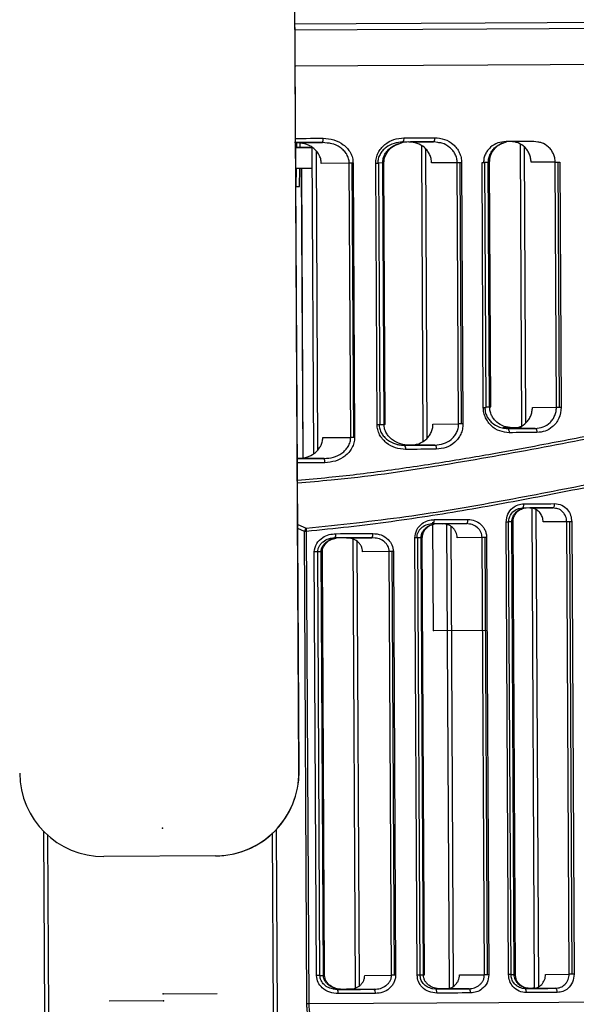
# Model space of a CAD drawing. Header units: millimetres. Extents: x -320 to 36, y 11 to 324.
# Tile 8 of 27: x -227 to -188, y 95 to 166. Entities that reach past the tile are written whole.
import ezdxf

# ---------------------------------------------------------------- set-up
doc = ezdxf.new("R2010")
doc.units = ezdxf.units.MM
doc.header["$PDSIZE"] = -1

msp = doc.modelspace()

# ---------------------------------------------------------------- linework, layer by layer
at = {"color": 7, "linetype": 'Continuous', "lineweight": 25}
for p, q in [((-207.411, 112.104), (-207.883, 201.103)), ((-207.404, 112.105), (-207.876, 201.103)), ((-207.629, 157.105), (-205.727, 157.115)), ((-207.568, 156.756), (-207.563, 157.105)), ((-207.327, 156.763), (-207.322, 157.106)), ((-205.386, 157.069), (-205.727, 157.115)), ((-200.249, 157.02), (-199.944, 157.128)), ((-199.544, 157.148), (-197.786, 157.157)), ((-197.473, 157.108), (-197.786, 157.157)), ((-192.815, 157.056), (-192.545, 157.165)), ((-190.313, 157.143), (-190.6, 157.195)), ((-207.32, 156.757), (-207.315, 156.757)), ((-207.079, 156.764), (-207.074, 156.764)), ((-206.646, 156.761), (-206.482, 156.762)), ((-206.482, 156.761), (-206.366, 134.851)), ((-206.19, 156.525), (-206.076, 135.09)), ((-198.646, 156.872), (-198.533, 135.742)), ((-198.353, 156.668), (-198.244, 135.949)), ((-191.581, 156.994), (-191.474, 136.852)), ((-191.289, 156.803), (-191.184, 137.046)), ((-194.21, 138.141), (-194.303, 155.675)), ((-193.852, 155.685), (-194.194, 155.683)), ((-194.015, 138.142), (-194.108, 155.676)), ((-193.852, 155.685), (-193.763, 155.686)), ((-193.759, 138.195), (-193.852, 155.685)), ((-193.671, 138.196), (-193.763, 155.686)), ((-189.065, 155.703), (-190.789, 155.694)), ((-188.972, 138.169), (-189.065, 155.703)), ((-188.76, 138.17), (-188.853, 155.704)), ((-188.722, 155.705), (-188.629, 138.171)), ((-207.602, 153.956), (-207.586, 155.256)), ((-207.361, 153.962), (-207.345, 155.257)), ((-207.246, 155.257), (-207.136, 134.553)), ((-207.239, 155.257), (-207.129, 134.554)), ((-203.809, 155.625), (-205.811, 155.614)), ((-203.705, 136.016), (-203.809, 155.625)), ((-203.493, 136.017), (-203.597, 155.626)), ((-203.534, 155.626), (-203.43, 136.017)), ((-201.916, 155.635), (-201.686, 155.636)), ((-201.816, 136.944), (-201.916, 155.635)), ((-201.417, 155.645), (-201.772, 155.643)), ((-201.587, 136.946), (-201.686, 155.636)), ((-201.318, 136.946), (-201.417, 155.645)), ((-201.229, 136.946), (-201.328, 155.646)), ((-196.076, 155.666), (-197.914, 155.656)), ((-195.977, 136.976), (-196.076, 155.666)), ((-195.765, 136.977), (-195.865, 155.667)), ((-195.766, 155.667), (-195.667, 136.977)), ((-207.626, 153.956), (-207.602, 153.956)), ((-194.015, 138.194), (-193.759, 138.195)), ((-193.759, 138.195), (-193.671, 138.196)), ((-190.696, 138.16), (-188.972, 138.169)), ((-201.816, 136.944), (-201.587, 136.946)), ((-201.674, 136.944), (-201.318, 136.946)), ((-197.815, 136.966), (-195.977, 136.976)), ((-192.135, 136.704), (-192.817, 136.7)), ((-190.491, 136.661), (-192.156, 136.652)), ((-205.707, 136.005), (-203.705, 136.016)), ((-197.671, 135.467), (-199.429, 135.457)), ((-205.608, 134.506), (-207.509, 134.496)), ((-190.87, 130.965), (-189.236, 130.973)), ((-190.739, 130.946), (-190.557, 96.622)), ((-190.447, 130.847), (-190.266, 96.717)), ((-189.047, 130.938), (-189.236, 130.973)), ((-207.498, 129.794), (-206.887, 129.513)), ((-197.121, 129.834), (-195.413, 129.843)), ((-196.838, 129.784), (-196.662, 96.614)), ((-196.546, 129.648), (-196.372, 96.753)), ((-195.207, 129.81), (-195.413, 129.843)), ((-192.405, 97.585), (-192.577, 129.955)), ((-192.224, 97.586), (-192.396, 129.956)), ((-192.171, 129.964), (-192.394, 129.963)), ((-192, 97.594), (-192.171, 129.964)), ((-191.911, 97.594), (-192.083, 129.965)), ((-188.234, 129.979), (-189.924, 129.97)), ((-188.063, 97.608), (-188.234, 129.979)), ((-187.851, 97.609), (-188.022, 129.98)), ((-187.88, 129.98), (-187.709, 97.61)), ((-207.022, 129.287), (-207.496, 129.505)), ((-206.842, 95.508), (-207.022, 129.287)), ((-206.884, 129.287), (-206.705, 95.509)), ((-204.834, 128.826), (-205.278, 128.764)), ((-204.006, 128.83), (-202.188, 128.84)), ((-203.558, 128.746), (-203.387, 96.614)), ((-203.266, 128.589), (-203.097, 96.773)), ((-201.963, 128.809), (-202.188, 128.84)), ((-198.95, 97.55), (-199.116, 128.823)), ((-198.666, 128.833), (-198.989, 128.831)), ((-198.737, 97.551), (-198.903, 128.824)), ((-198.5, 97.56), (-198.666, 128.833)), ((-198.412, 97.56), (-198.577, 128.833)), ((-194.299, 128.849), (-196.083, 128.839)), ((-194.133, 97.576), (-194.299, 128.849)), ((-193.921, 97.577), (-194.087, 128.85)), ((-193.974, 128.85), (-193.808, 97.577)), ((-206.156, 97.512), (-206.316, 127.818)), ((-205.822, 127.828), (-206.07, 127.826)), ((-205.908, 97.513), (-206.069, 127.819)), ((-205.661, 97.522), (-205.822, 127.828)), ((-205.573, 97.522), (-205.734, 127.828)), ((-200.943, 127.846), (-202.86, 127.836)), ((-200.782, 97.54), (-200.943, 127.846)), ((-200.57, 97.541), (-200.731, 127.847)), ((-200.65, 127.848), (-200.49, 97.542)), ((-207.411, 112.104), (-207.404, 112.105)), ((-225.605, 94.722), (-225.674, 107.809)), ((-209.049, 107.946), (-208.979, 94.81)), ((-225.423, 107.61), (-225.354, 94.723)), ((-209.23, 94.809), (-209.299, 107.725)), ((-213.379, 106.073), (-221.379, 106.03)), ((-213.246, 106.075), (-213.239, 106.075)), ((-205.908, 97.52), (-205.661, 97.522)), ((-202.699, 97.53), (-200.782, 97.54)), ((-198.737, 97.558), (-198.5, 97.56)), ((-195.917, 97.566), (-194.133, 97.576)), ((-192.224, 97.593), (-192, 97.594)), ((-189.752, 97.599), (-188.063, 97.608)), ((-204.957, 96.557), (-204.663, 96.52)), ((-204.329, 96.529), (-204.718, 96.527)), ((-202.017, 96.534), (-203.835, 96.524)), ((-197.9, 96.597), (-197.638, 96.557)), ((-197.315, 96.566), (-197.683, 96.564)), ((-195.237, 96.57), (-196.944, 96.561)), ((-191.456, 96.614), (-191.247, 96.591)), ((-190.937, 96.599), (-191.307, 96.597)), ((-189.053, 96.603), (-190.688, 96.594))]:
    msp.add_line(p, q, dxfattribs=at)
at = {"color": 7, "linetype": 'Continuous'}
for p, q in [((-197.787, 122.207), (-197.828, 129.943)), ((-197.787, 122.207), (-193.919, 122.228)), ((-217.189, 108.057), (-217.178, 108.057)), ((-217.189, 108.057), (-217.178, 108.057)), ((-217.126, 96.207), (-213.258, 96.228)), ((-217.123, 95.707), (-220.991, 95.687))]:
    msp.add_line(p, q, dxfattribs=at)
at = {"color": 7, "linetype": 'Continuous', "lineweight": 25, "flags": 128}
for points in [[(-207.687, 165.595), (-203.321, 165.619), (-198.653, 165.643), (-194.087, 165.668), (-189.645, 165.691), (-185.352, 165.714), (-181.23, 165.736), (-177.302, 165.757), (-173.588, 165.777), (-170.108, 165.796), (-166.882, 165.813), (-163.925, 165.829), (-161.254, 165.843), (-158.883, 165.856), (-156.825, 165.867), (-155.091, 165.877), (-153.689, 165.885), (-152.628, 165.89), (-151.913, 165.895), (-151.548, 165.897), (-151.497, 165.897)], [(-151.125, 165.442), (-151.176, 165.442), (-151.543, 165.44), (-152.262, 165.436), (-153.329, 165.43), (-154.739, 165.422), (-156.483, 165.412), (-158.552, 165.401), (-160.936, 165.388), (-163.622, 165.374), (-166.596, 165.358), (-169.84, 165.34), (-173.339, 165.322), (-177.074, 165.302), (-181.024, 165.281), (-185.169, 165.258), (-189.486, 165.235), (-193.953, 165.212), (-198.545, 165.187), (-203.239, 165.162), (-207.685, 165.139)], [(-207.672, 162.604), (-203.197, 162.628), (-198.494, 162.653), (-193.893, 162.678), (-189.417, 162.701), (-185.091, 162.724), (-180.938, 162.747), (-176.98, 162.768), (-173.238, 162.788), (-169.732, 162.807), (-166.48, 162.824), (-163.501, 162.84), (-160.81, 162.855), (-158.421, 162.868), (-156.347, 162.879), (-154.6, 162.888), (-153.187, 162.896), (-152.118, 162.902), (-151.398, 162.906), (-151.03, 162.908), (-150.979, 162.909)], [(-207.64, 162.604), (-203.197, 162.628), (-198.494, 162.653), (-193.893, 162.678), (-189.417, 162.701), (-185.091, 162.724), (-180.938, 162.747), (-176.98, 162.768), (-173.238, 162.788), (-169.732, 162.807), (-166.48, 162.824), (-163.501, 162.84), (-160.81, 162.855), (-158.421, 162.868), (-156.347, 162.879), (-154.6, 162.888), (-153.187, 162.896), (-152.118, 162.902), (-151.398, 162.906), (-151.03, 162.908), (-150.979, 162.909)], [(-205.727, 157.115), (-206.031, 157.113), (-206.334, 157.111), (-206.638, 157.11), (-206.942, 157.108), (-207.246, 157.106), (-207.55, 157.105), (-207.723, 157.104)], [(-207.644, 157.404), (-207.507, 157.405), (-207.201, 157.407), (-206.896, 157.408), (-206.59, 157.41), (-206.285, 157.412), (-205.98, 157.413), (-205.676, 157.415)], [(-197.786, 157.157), (-198.058, 157.155), (-198.33, 157.154), (-198.603, 157.152), (-198.876, 157.151), (-199.149, 157.149), (-199.423, 157.148), (-199.697, 157.147), (-199.971, 157.145)], [(-199.894, 157.446), (-199.618, 157.447), (-199.343, 157.448), (-199.068, 157.45), (-198.793, 157.451), (-198.519, 157.453), (-198.245, 157.454), (-197.972, 157.456), (-197.699, 157.457)], [(-197.699, 157.457), (-197.7, 157.399), (-197.705, 157.342), (-197.713, 157.29), (-197.724, 157.245), (-197.737, 157.208), (-197.752, 157.18), (-197.769, 157.163), (-197.786, 157.157)], [(-190.6, 157.195), (-190.847, 157.194), (-191.094, 157.192), (-191.341, 157.191), (-191.589, 157.19), (-191.837, 157.188), (-192.085, 157.187), (-192.334, 157.186), (-192.584, 157.184)], [(-207.641, 156.755), (-207.437, 156.756), (-206.917, 156.759), (-206.482, 156.761)], [(-207.641, 156.756), (-207.416, 156.757), (-207.32, 156.757)], [(-206.643, 156.761), (-206.887, 156.76), (-207.405, 156.757), (-207.568, 156.756)], [(-207.315, 156.757), (-207.339, 156.757), (-207.409, 156.757), (-207.524, 156.756), (-207.568, 156.756)], [(-207.567, 156.761), (-207.193, 156.763), (-206.673, 156.766), (-206.643, 156.766)], [(-207.567, 156.761), (-207.447, 156.762), (-207.291, 156.763), (-207.175, 156.763), (-207.103, 156.764), (-207.079, 156.764)], [(-206.643, 156.767), (-206.643, 156.767), (-207.161, 156.764), (-207.327, 156.763)], [(-207.074, 156.764), (-207.168, 156.764), (-207.327, 156.763)], [(-194.303, 155.675), (-194.237, 155.676), (-194.181, 155.676), (-194.14, 155.676), (-194.115, 155.676), (-194.108, 155.676)], [(-189.065, 155.703), (-189.043, 155.703), (-189.019, 155.703), (-188.994, 155.704), (-188.968, 155.704), (-188.94, 155.704), (-188.911, 155.704), (-188.882, 155.704), (-188.853, 155.704)], [(-188.853, 155.704), (-188.836, 155.704), (-188.819, 155.704), (-188.802, 155.705), (-188.786, 155.705), (-188.77, 155.705), (-188.754, 155.705), (-188.738, 155.705), (-188.722, 155.705)], [(-206.474, 155.261), (-206.909, 155.259), (-207.429, 155.256), (-207.586, 155.256)], [(-203.597, 155.626), (-203.627, 155.626), (-203.656, 155.625), (-203.684, 155.625), (-203.712, 155.625), (-203.739, 155.625), (-203.764, 155.625), (-203.787, 155.625), (-203.809, 155.625)], [(-203.534, 155.626), (-203.542, 155.626), (-203.549, 155.626), (-203.557, 155.626), (-203.565, 155.626), (-203.573, 155.626), (-203.581, 155.626), (-203.589, 155.626), (-203.597, 155.626)], [(-201.328, 155.646), (-201.338, 155.646), (-201.368, 155.645), (-201.417, 155.645)], [(-195.865, 155.667), (-195.894, 155.667), (-195.923, 155.667), (-195.952, 155.666), (-195.979, 155.666), (-196.006, 155.666), (-196.031, 155.666), (-196.055, 155.666), (-196.076, 155.666)], [(-195.766, 155.667), (-195.778, 155.667), (-195.79, 155.667), (-195.802, 155.667), (-195.815, 155.667), (-195.827, 155.667), (-195.839, 155.667), (-195.852, 155.667), (-195.865, 155.667)], [(-207.602, 153.961), (-207.434, 153.962), (-207.361, 153.962)], [(-194.21, 138.141), (-194.144, 138.142), (-194.088, 138.142), (-194.047, 138.142), (-194.022, 138.142), (-194.015, 138.142)], [(-188.972, 138.169), (-188.95, 138.169), (-188.926, 138.169), (-188.901, 138.17), (-188.875, 138.17), (-188.847, 138.17), (-188.818, 138.17), (-188.789, 138.17), (-188.76, 138.17)], [(-188.76, 138.17), (-188.743, 138.17), (-188.726, 138.171), (-188.71, 138.171), (-188.693, 138.171), (-188.677, 138.171), (-188.661, 138.171), (-188.645, 138.171), (-188.629, 138.171)], [(-201.229, 136.946), (-201.239, 136.946), (-201.269, 136.946), (-201.318, 136.946)], [(-195.765, 136.977), (-195.795, 136.977), (-195.824, 136.976), (-195.853, 136.976), (-195.88, 136.976), (-195.907, 136.976), (-195.932, 136.976), (-195.956, 136.976), (-195.977, 136.976)], [(-195.667, 136.977), (-195.679, 136.977), (-195.691, 136.977), (-195.703, 136.977), (-195.715, 136.977), (-195.728, 136.977), (-195.74, 136.977), (-195.753, 136.977), (-195.765, 136.977)], [(-192.814, 136.7), (-192.578, 136.701), (-192.328, 136.703), (-192.079, 136.704), (-191.83, 136.705)], [(-192.475, 136.651), (-192.226, 136.652), (-191.977, 136.653), (-191.728, 136.655), (-191.48, 136.656), (-191.232, 136.657), (-190.985, 136.658), (-190.738, 136.66), (-190.491, 136.661)], [(-191.474, 136.707), (-191.638, 136.706), (-191.886, 136.705), (-192.135, 136.704)], [(-190.491, 136.661), (-190.468, 136.655), (-190.445, 136.638), (-190.424, 136.611), (-190.405, 136.574), (-190.39, 136.528), (-190.378, 136.476), (-190.371, 136.42), (-190.368, 136.362)], [(-203.493, 136.017), (-203.523, 136.017), (-203.552, 136.017), (-203.58, 136.016), (-203.608, 136.016), (-203.635, 136.016), (-203.66, 136.016), (-203.683, 136.016), (-203.705, 136.016)], [(-203.43, 136.017), (-203.438, 136.017), (-203.446, 136.017), (-203.453, 136.017), (-203.461, 136.017), (-203.469, 136.017), (-203.477, 136.017), (-203.485, 136.017), (-203.493, 136.017)], [(-192.475, 136.651), (-192.453, 136.645), (-192.432, 136.628), (-192.412, 136.6), (-192.395, 136.563), (-192.381, 136.518), (-192.37, 136.466), (-192.363, 136.41), (-192.361, 136.351)], [(-192.156, 136.652), (-192.406, 136.651), (-192.474, 136.651)], [(-190.368, 136.362), (-190.616, 136.36), (-190.864, 136.359), (-191.112, 136.358), (-191.361, 136.356), (-191.61, 136.355), (-191.86, 136.354), (-192.11, 136.352), (-192.361, 136.351)], [(-199.856, 135.455), (-199.582, 135.456), (-199.308, 135.458), (-199.034, 135.459), (-198.761, 135.461), (-198.488, 135.462), (-198.215, 135.464), (-197.943, 135.465), (-197.671, 135.467)], [(-199.429, 135.457), (-199.706, 135.456), (-199.856, 135.455)], [(-197.671, 135.467), (-197.654, 135.461), (-197.637, 135.444), (-197.621, 135.416), (-197.608, 135.379), (-197.596, 135.334), (-197.588, 135.282), (-197.582, 135.225), (-197.58, 135.167)], [(-197.58, 135.167), (-197.854, 135.166), (-198.127, 135.164), (-198.401, 135.163), (-198.675, 135.161), (-198.95, 135.16), (-199.225, 135.158), (-199.5, 135.157), (-199.776, 135.155)], [(-207.523, 134.496), (-207.43, 134.496), (-207.126, 134.498), (-206.822, 134.499), (-206.518, 134.501), (-206.214, 134.502), (-205.911, 134.504), (-205.608, 134.506)], [(-205.553, 134.206), (-205.857, 134.204), (-206.162, 134.203), (-206.467, 134.201), (-206.773, 134.199), (-207.078, 134.198), (-207.384, 134.196), (-207.521, 134.195)], [(-191.429, 130.962), (-191.405, 130.967), (-191.381, 130.985), (-191.36, 131.012), (-191.341, 131.05), (-191.326, 131.095), (-191.315, 131.147), (-191.308, 131.204), (-191.306, 131.262)], [(-191.306, 131.262), (-191.028, 131.264), (-190.751, 131.265), (-190.475, 131.267), (-190.199, 131.268), (-189.923, 131.27), (-189.649, 131.271), (-189.375, 131.272), (-189.102, 131.274)], [(-189.236, 130.973), (-189.209, 130.979), (-189.184, 130.996), (-189.161, 131.024), (-189.14, 131.062), (-189.124, 131.107), (-189.112, 131.159), (-189.104, 131.215), (-189.102, 131.274)], [(-189.236, 130.973), (-189.508, 130.972), (-189.78, 130.97), (-190.053, 130.969), (-190.327, 130.967), (-190.602, 130.966), (-190.877, 130.964), (-191.153, 130.963), (-191.429, 130.962)], [(-197.814, 129.83), (-197.796, 129.836), (-197.778, 129.853), (-197.762, 129.881), (-197.748, 129.918), (-197.737, 129.964), (-197.728, 130.016), (-197.723, 130.072), (-197.722, 130.13)], [(-195.413, 129.843), (-195.711, 129.841), (-196.01, 129.84), (-196.309, 129.838), (-196.609, 129.836), (-196.91, 129.835), (-197.211, 129.833), (-197.512, 129.832), (-197.814, 129.83)], [(-197.722, 130.13), (-197.418, 130.132), (-197.115, 130.134), (-196.813, 130.135), (-196.511, 130.137), (-196.21, 130.139), (-195.909, 130.14), (-195.609, 130.142), (-195.309, 130.143)], [(-195.413, 129.843), (-195.393, 129.849), (-195.373, 129.866), (-195.355, 129.894), (-195.339, 129.931), (-195.326, 129.977), (-195.317, 130.028), (-195.311, 130.085), (-195.309, 130.143)], [(-192.396, 129.956), (-192.401, 129.956), (-192.423, 129.956), (-192.462, 129.956), (-192.514, 129.956), (-192.577, 129.955)], [(-192.171, 129.964), (-192.126, 129.965), (-192.096, 129.965), (-192.083, 129.965), (-192.083, 129.965)], [(-188.022, 129.98), (-188.052, 129.979), (-188.081, 129.979), (-188.109, 129.979), (-188.137, 129.979), (-188.164, 129.979), (-188.189, 129.979), (-188.213, 129.979), (-188.234, 129.979)], [(-187.88, 129.98), (-187.897, 129.98), (-187.914, 129.98), (-187.931, 129.98), (-187.949, 129.98), (-187.967, 129.98), (-187.986, 129.98), (-188.004, 129.98), (-188.022, 129.98)], [(-206.884, 129.287), (-206.902, 129.287), (-206.921, 129.287), (-206.939, 129.287), (-206.957, 129.287), (-206.974, 129.287), (-206.99, 129.287), (-207.006, 129.287), (-207.022, 129.287)], [(-204.775, 129.126), (-204.442, 129.128), (-204.108, 129.129), (-203.776, 129.131), (-203.443, 129.133), (-203.111, 129.135), (-202.779, 129.137), (-202.448, 129.138), (-202.117, 129.14)], [(-202.188, 128.84), (-202.518, 128.838), (-202.847, 128.836), (-203.177, 128.834), (-203.508, 128.833), (-203.839, 128.831), (-204.17, 128.829), (-204.502, 128.827), (-204.834, 128.826)], [(-198.903, 128.824), (-198.912, 128.824), (-198.94, 128.824), (-198.986, 128.824), (-199.046, 128.823), (-199.116, 128.823)], [(-198.666, 128.833), (-198.619, 128.833), (-198.588, 128.833), (-198.577, 128.833), (-198.577, 128.833)], [(-194.087, 128.85), (-194.116, 128.85), (-194.145, 128.849), (-194.174, 128.849), (-194.201, 128.849), (-194.228, 128.849), (-194.253, 128.849), (-194.277, 128.849), (-194.299, 128.849)], [(-193.974, 128.85), (-193.987, 128.85), (-194.001, 128.85), (-194.015, 128.85), (-194.029, 128.85), (-194.044, 128.85), (-194.058, 128.85), (-194.072, 128.85), (-194.087, 128.85)], [(-206.069, 127.819), (-206.069, 127.819), (-206.083, 127.819), (-206.118, 127.819), (-206.171, 127.818), (-206.239, 127.818), (-206.316, 127.818)], [(-205.822, 127.828), (-205.773, 127.828), (-205.743, 127.828), (-205.734, 127.828)], [(-200.731, 127.847), (-200.76, 127.847), (-200.79, 127.847), (-200.818, 127.847), (-200.846, 127.847), (-200.872, 127.847), (-200.898, 127.847), (-200.921, 127.846), (-200.943, 127.846)], [(-200.65, 127.848), (-200.66, 127.848), (-200.67, 127.848), (-200.68, 127.848), (-200.69, 127.848), (-200.7, 127.848), (-200.711, 127.847), (-200.721, 127.847), (-200.731, 127.847)], [(-205.908, 97.513), (-205.908, 97.513), (-205.922, 97.513), (-205.957, 97.513), (-206.01, 97.512), (-206.078, 97.512), (-206.156, 97.512)], [(-205.661, 97.522), (-205.612, 97.522), (-205.582, 97.522), (-205.573, 97.522)], [(-200.57, 97.541), (-200.6, 97.541), (-200.629, 97.541), (-200.657, 97.541), (-200.685, 97.541), (-200.712, 97.541), (-200.737, 97.54), (-200.761, 97.54), (-200.782, 97.54)], [(-200.49, 97.542), (-200.5, 97.542), (-200.51, 97.542), (-200.52, 97.542), (-200.53, 97.542), (-200.54, 97.541), (-200.55, 97.541), (-200.56, 97.541), (-200.57, 97.541)], [(-198.737, 97.551), (-198.746, 97.551), (-198.775, 97.551), (-198.82, 97.551), (-198.88, 97.55), (-198.95, 97.55)], [(-198.5, 97.56), (-198.453, 97.56), (-198.423, 97.56), (-198.412, 97.56), (-198.412, 97.56)], [(-193.921, 97.577), (-193.95, 97.577), (-193.979, 97.576), (-194.008, 97.576), (-194.036, 97.576), (-194.062, 97.576), (-194.087, 97.576), (-194.111, 97.576), (-194.133, 97.576)], [(-193.808, 97.577), (-193.822, 97.577), (-193.835, 97.577), (-193.849, 97.577), (-193.863, 97.577), (-193.878, 97.577), (-193.892, 97.577), (-193.906, 97.577), (-193.921, 97.577)], [(-192.224, 97.586), (-192.229, 97.586), (-192.252, 97.586), (-192.29, 97.585), (-192.342, 97.585), (-192.405, 97.585)], [(-192, 97.594), (-191.955, 97.594), (-191.925, 97.594), (-191.912, 97.594), (-191.911, 97.594)], [(-187.851, 97.609), (-187.88, 97.609), (-187.909, 97.609), (-187.938, 97.609), (-187.966, 97.608), (-187.992, 97.608), (-188.017, 97.608), (-188.041, 97.608), (-188.063, 97.608)], [(-187.709, 97.61), (-187.725, 97.61), (-187.742, 97.61), (-187.76, 97.61), (-187.778, 97.609), (-187.796, 97.609), (-187.814, 97.609), (-187.832, 97.609), (-187.851, 97.609)], [(-203.515, 96.533), (-203.85, 96.531), (-204.186, 96.529), (-204.522, 96.528), (-204.714, 96.527)], [(-204.663, 96.52), (-204.331, 96.521), (-203.999, 96.523), (-203.668, 96.525), (-203.337, 96.527), (-203.006, 96.528), (-202.676, 96.53), (-202.346, 96.532), (-202.017, 96.534)], [(-204.661, 96.52), (-204.507, 96.521), (-204.171, 96.522), (-203.835, 96.524)], [(-203.788, 96.532), (-203.997, 96.53), (-204.329, 96.529)], [(-196.635, 96.569), (-196.937, 96.568), (-197.24, 96.566), (-197.543, 96.564), (-197.678, 96.564)], [(-197.638, 96.557), (-197.336, 96.559), (-197.034, 96.56), (-196.733, 96.562), (-196.433, 96.563), (-196.133, 96.565), (-195.834, 96.567), (-195.535, 96.568), (-195.237, 96.57)], [(-197.542, 96.257), (-197.544, 96.316), (-197.55, 96.372), (-197.559, 96.424), (-197.571, 96.469), (-197.585, 96.507), (-197.602, 96.534), (-197.62, 96.551), (-197.638, 96.557)], [(-197.523, 96.558), (-197.247, 96.559), (-196.944, 96.561)], [(-196.904, 96.568), (-197.013, 96.567), (-197.315, 96.566)], [(-195.13, 96.27), (-195.132, 96.329), (-195.138, 96.385), (-195.148, 96.437), (-195.162, 96.482), (-195.178, 96.519), (-195.196, 96.547), (-195.216, 96.564), (-195.237, 96.57)], [(-190.557, 96.601), (-190.667, 96.601), (-190.942, 96.599), (-191.217, 96.598), (-191.301, 96.597)], [(-191.247, 96.591), (-190.97, 96.592), (-190.695, 96.594), (-190.42, 96.595), (-190.145, 96.597), (-189.871, 96.598), (-189.598, 96.6), (-189.325, 96.601), (-189.053, 96.603)], [(-191.12, 96.292), (-191.123, 96.35), (-191.131, 96.406), (-191.142, 96.458), (-191.158, 96.504), (-191.177, 96.541), (-191.199, 96.568), (-191.222, 96.585), (-191.247, 96.591)], [(-191.244, 96.591), (-191.238, 96.591), (-190.963, 96.593), (-190.688, 96.594)], [(-190.557, 96.601), (-190.662, 96.601), (-190.937, 96.599)], [(-188.916, 96.303), (-188.919, 96.362), (-188.927, 96.418), (-188.94, 96.47), (-188.957, 96.515), (-188.978, 96.552), (-189.001, 96.58), (-189.027, 96.597), (-189.053, 96.603)], [(-201.943, 96.234), (-202.274, 96.232), (-202.605, 96.23), (-202.936, 96.229), (-203.269, 96.227), (-203.601, 96.225), (-203.934, 96.223), (-204.267, 96.222), (-204.601, 96.22)], [(-195.13, 96.27), (-195.429, 96.269), (-195.729, 96.267), (-196.03, 96.265), (-196.332, 96.264), (-196.633, 96.262), (-196.936, 96.261), (-197.239, 96.259), (-197.542, 96.257)], [(-188.916, 96.303), (-189.19, 96.302), (-189.464, 96.3), (-189.738, 96.299), (-190.013, 96.298), (-190.289, 96.296), (-190.566, 96.295), (-190.843, 96.293), (-191.12, 96.292)], [(-206.842, 95.508), (-206.827, 95.508), (-206.811, 95.508), (-206.795, 95.508), (-206.778, 95.508), (-206.76, 95.508), (-206.742, 95.508), (-206.723, 95.509), (-206.705, 95.509)], [(-206.705, 95.509), (-202.073, 95.533), (-197.529, 95.557), (-193.096, 95.581), (-188.801, 95.604), (-184.668, 95.626), (-180.721, 95.647), (-176.983, 95.667), (-173.474, 95.686), (-170.216, 95.703), (-167.226, 95.719), (-164.523, 95.734), (-162.12, 95.747), (-160.033, 95.758), (-158.272, 95.768), (-156.849, 95.776), (-155.772, 95.782), (-155.045, 95.786), (-154.674, 95.788), (-154.623, 95.789)]]:
    msp.add_lwpolyline(points, dxfattribs=at)
at = {"color": 7, "linetype": 'Continuous', "lineweight": 25}
for centre, radius, start, end in [((-206.139, 157.34), 0.469, 331.30951, 9.21539), ((-200.237, 157.374), 0.35, 319.23879, 11.78868), ((-200.12, 135.223), 0.351, 348.82389, 41.36039), ((-206.017, 134.276), 0.469, 351.39644, 29.29137), ((-206.567, 129.169), 0.469, 132.85977, 165.44883), ((-205.621, 129.415), 1.269, 175.59854, 185.79027), ((-205.194, 129.052), 0.425, 327.89535, 10.04701), ((-202.48, 129.068), 0.37, 322.00012, 11.29688), ((-213.411, 112.073), 6, 270.30386, 0.30388), ((-213.404, 112.073), 6, 271.57414, 0.30387), ((-221.41, 112.03), 6, 180.30366, 270.30365), ((-205.021, 96.29), 0.426, 350.56512, 32.70496), ((-202.307, 96.303), 0.37, 349.3156, 38.59938)]:
    msp.add_arc(centre, radius, start, end, dxfattribs=at)
for points, knots in [([(-205.811, 155.614), (-205.82, 155.723), (-205.838, 155.942), (-205.968, 156.246), (-206.159, 156.513), (-206.483, 156.804), (-206.98, 157.055), (-207.413, 157.088), (-207.629, 157.105)], [0, 0, 0, 0, 0.124834, 0.250117, 0.372884, 0.500605, 0.750376, 1, 1, 1, 1]), ([(-205.676, 157.415), (-205.42, 157.395), (-204.907, 157.354), (-204.32, 157.051), (-203.939, 156.701), (-203.716, 156.379), (-203.564, 156.017), (-203.544, 155.756), (-203.534, 155.626)], [0, 0, 0, 0, 0.249154, 0.499066, 0.626614, 0.749638, 0.875941, 1, 1, 1, 1]), ([(-201.916, 155.635), (-201.907, 155.763), (-201.89, 156.02), (-201.75, 156.381), (-201.541, 156.701), (-201.184, 157.055), (-200.629, 157.372), (-200.139, 157.421), (-199.894, 157.446)], [0, 0, 0, 0, 0.1259247, 0.2512323, 0.3765637, 0.5023238, 0.7515002, 1, 1, 1, 1]), ([(-199.971, 157.145), (-200.185, 157.125), (-200.614, 157.086), (-201.109, 156.828), (-201.43, 156.534), (-201.621, 156.264), (-201.749, 155.963), (-201.765, 155.743), (-201.773, 155.636)], [0, 0, 0, 0, 0.248707, 0.497985, 0.629701, 0.748918, 0.877092, 1, 1, 1, 1]), ([(-197.914, 155.656), (-197.921, 155.76), (-197.936, 155.97), (-198.045, 156.266), (-198.209, 156.532), (-198.492, 156.828), (-198.941, 157.093), (-199.343, 157.129), (-199.544, 157.148)], [0, 0, 0, 0, 0.124562, 0.250449, 0.375509, 0.500756, 0.750253, 1, 1, 1, 1]), ([(-197.699, 157.457), (-197.459, 157.435), (-196.981, 157.391), (-196.448, 157.071), (-196.112, 156.716), (-195.92, 156.397), (-195.791, 156.043), (-195.774, 155.792), (-195.766, 155.667)], [0, 0, 0, 0, 0.249824, 0.499254, 0.625744, 0.749563, 0.875378, 1, 1, 1, 1]), ([(-196.076, 155.666), (-196.084, 155.771), (-196.1, 155.984), (-196.216, 156.281), (-196.39, 156.549), (-196.69, 156.842), (-197.063, 157.064), (-197.371, 157.097), (-197.473, 157.108)], [0, 0, 0, 0, 0.141567, 0.286869, 0.425373, 0.573699, 0.859719, 1, 1, 1, 1]), ([(-192.584, 157.184), (-192.783, 157.163), (-193.18, 157.121), (-193.628, 156.848), (-193.908, 156.55), (-194.07, 156.282), (-194.176, 155.989), (-194.189, 155.779), (-194.195, 155.676)], [0, 0, 0, 0, 0.24963, 0.498964, 0.629156, 0.749177, 0.876468, 1, 1, 1, 1]), ([(-193.852, 155.685), (-193.846, 155.788), (-193.833, 155.997), (-193.728, 156.291), (-193.566, 156.557), (-193.291, 156.86), (-193.018, 156.993), (-192.84, 157.081)], [0, 0, 0, 0, 0.165469, 0.335978, 0.49707, 0.671851, 1, 1, 1, 1]), ([(-190.789, 155.694), (-190.795, 155.796), (-190.807, 155.999), (-190.902, 156.289), (-191.045, 156.553), (-191.296, 156.852), (-191.704, 157.127), (-192.078, 157.167), (-192.265, 157.186)], [0, 0, 0, 0, 0.12493, 0.250521, 0.3757, 0.500783, 0.749991, 1, 1, 1, 1]), ([(-189.065, 155.703), (-189.071, 155.805), (-189.085, 156.011), (-189.183, 156.301), (-189.332, 156.566), (-189.596, 156.862), (-189.932, 157.096), (-190.218, 157.131), (-190.313, 157.143)], [0, 0, 0, 0, 0.142141, 0.286787, 0.426391, 0.573347, 0.858775, 1, 1, 1, 1]), ([(-203.809, 155.625), (-203.819, 155.735), (-203.838, 155.96), (-203.98, 156.266), (-204.187, 156.536), (-204.533, 156.822), (-204.947, 157.03), (-205.278, 157.06), (-205.386, 157.069)], [0, 0, 0, 0, 0.140567, 0.286909, 0.424073, 0.574359, 0.861184, 1, 1, 1, 1]), ([(-201.417, 155.645), (-201.409, 155.752), (-201.393, 155.971), (-201.266, 156.272), (-201.076, 156.541), (-200.762, 156.837), (-200.462, 156.964), (-200.268, 157.045)], [0, 0, 0, 0, 0.164786, 0.3366074, 0.4967071, 0.6735769, 1, 1, 1, 1]), ([(-201.328, 155.646), (-201.311, 155.808), (-201.275, 156.148), (-200.978, 156.597), (-200.619, 156.91), (-200.343, 156.992), (-200.249, 157.02)], [0, 0, 0, 0, 0.253125, 0.531914, 0.84058, 1, 1, 1, 1]), ([(-193.763, 155.686), (-193.749, 155.845), (-193.719, 156.178), (-193.464, 156.624), (-193.149, 156.942), (-192.9, 157.027), (-192.815, 157.056)], [0, 0, 0, 0, 0.257434, 0.537293, 0.84235, 1, 1, 1, 1]), ([(-207.514, 132.96), (-206.766, 133.022), (-204.673, 133.197), (-201.199, 133.631), (-197.215, 134.213), (-193.504, 134.849), (-189.632, 135.567), (-185.904, 136.29), (-182.136, 137.012), (-178.453, 137.672), (-174.664, 138.243), (-170.851, 138.642), (-167.326, 138.795), (-164.551, 138.733), (-162.413, 138.561), (-160.844, 138.371), (-159.39, 138.141), (-158.154, 137.904), (-157.006, 137.652), (-155.969, 137.397), (-155.092, 137.161), (-154.616, 137.022), (-154.432, 136.968)], [0, 0, 0, 0, 0.031143, 0.087015, 0.146994, 0.202598, 0.25049, 0.321585, 0.375694, 0.43184, 0.505053, 0.573384, 0.643233, 0.71496, 0.75384, 0.794167, 0.833058, 0.871311, 0.901928, 0.940799, 0.977082, 1, 1, 1, 1]), ([(-154.567, 136.717), (-155.495, 136.979), (-157.348, 137.502), (-161.191, 138.232), (-165.75, 138.609), (-171.037, 138.459), (-176.935, 137.742), (-183.359, 136.583), (-190.237, 135.215), (-197.499, 133.924), (-203.317, 133.075), (-206.71, 132.813), (-207.513, 132.751)], [0, 0, 0, 0, 0.107727, 0.214987, 0.322778, 0.429297, 0.535883, 0.643726, 0.751042, 0.85882, 0.966586, 1, 1, 1, 1]), ([(-192.361, 136.351), (-192.59, 136.375), (-193.049, 136.421), (-193.56, 136.749), (-193.88, 137.104), (-194.063, 137.422), (-194.186, 137.771), (-194.202, 138.018), (-194.21, 138.141)], [0, 0, 0, 0, 0.249918, 0.499227, 0.625556, 0.749539, 0.875341, 1, 1, 1, 1]), ([(-194.102, 138.142), (-194.095, 138.039), (-194.08, 137.83), (-193.971, 137.538), (-193.806, 137.273), (-193.523, 136.975), (-193.188, 136.784), (-192.803, 136.67), (-192.604, 136.658), (-192.475, 136.651)], [0, 0, 0, 0, 0.123187, 0.250128, 0.370056, 0.500177, 0.749379, 0.837581, 1, 1, 1, 1]), ([(-192.135, 136.704), (-192.334, 136.723), (-192.731, 136.761), (-193.18, 137.029), (-193.463, 137.325), (-193.628, 137.59), (-193.737, 137.883), (-193.752, 138.092), (-193.759, 138.195)], [0, 0, 0, 0, 0.24963, 0.498964, 0.629156, 0.749177, 0.876468, 1, 1, 1, 1]), ([(-192.156, 136.652), (-191.97, 136.674), (-191.597, 136.717), (-191.191, 136.997), (-190.942, 137.298), (-190.803, 137.563), (-190.712, 137.854), (-190.701, 138.058), (-190.696, 138.16)], [0, 0, 0, 0, 0.24953, 0.498725, 0.624611, 0.749009, 0.874139, 1, 1, 1, 1]), ([(-190.491, 136.661), (-190.299, 136.682), (-189.914, 136.724), (-189.491, 137.001), (-189.231, 137.302), (-189.084, 137.569), (-188.989, 137.861), (-188.977, 138.067), (-188.972, 138.169)], [0, 0, 0, 0, 0.249592, 0.498825, 0.627133, 0.749052, 0.875617, 1, 1, 1, 1]), ([(-188.629, 138.171), (-188.663, 137.897), (-188.731, 137.349), (-189.212, 136.76), (-189.78, 136.423), (-190.172, 136.382), (-190.368, 136.362)], [0, 0, 0, 0, 0.279826, 0.559323, 0.779514, 1, 1, 1, 1]), ([(-199.776, 135.155), (-200.022, 135.177), (-200.515, 135.221), (-201.074, 135.535), (-201.435, 135.886), (-201.645, 136.206), (-201.788, 136.562), (-201.807, 136.818), (-201.816, 136.944)], [0, 0, 0, 0, 0.249475, 0.499164, 0.626383, 0.749621, 0.875861, 1, 1, 1, 1]), ([(-201.674, 136.945), (-201.665, 136.838), (-201.647, 136.62), (-201.517, 136.32), (-201.323, 136.053), (-201, 135.76), (-200.627, 135.579), (-200.209, 135.472), (-199.994, 135.462), (-199.856, 135.455)], [0, 0, 0, 0, 0.122376, 0.249977, 0.368873, 0.500224, 0.749886, 0.840025, 1, 1, 1, 1]), ([(-199.502, 135.455), (-199.716, 135.473), (-200.144, 135.507), (-200.641, 135.76), (-200.965, 136.05), (-201.159, 136.318), (-201.291, 136.619), (-201.309, 136.838), (-201.318, 136.946)], [0, 0, 0, 0, 0.248707, 0.497984, 0.6297, 0.748918, 0.877091, 1, 1, 1, 1]), ([(-199.429, 135.457), (-199.229, 135.478), (-198.828, 135.518), (-198.381, 135.788), (-198.1, 136.086), (-197.94, 136.354), (-197.833, 136.651), (-197.821, 136.861), (-197.815, 136.966)], [0, 0, 0, 0, 0.249556, 0.498585, 0.625168, 0.748914, 0.875105, 1, 1, 1, 1]), ([(-197.671, 135.467), (-197.464, 135.486), (-197.049, 135.526), (-196.579, 135.79), (-196.283, 136.088), (-196.111, 136.357), (-195.998, 136.656), (-195.984, 136.87), (-195.977, 136.976)], [0, 0, 0, 0, 0.24965, 0.498772, 0.628187, 0.749055, 0.876161, 1, 1, 1, 1]), ([(-195.667, 136.977), (-195.674, 136.851), (-195.689, 136.599), (-195.814, 136.244), (-196.003, 135.924), (-196.335, 135.566), (-196.864, 135.241), (-197.342, 135.192), (-197.58, 135.167)], [0, 0, 0, 0, 0.12611, 0.251007, 0.374815, 0.501351, 0.750428, 1, 1, 1, 1]), ([(-207.509, 134.496), (-207.294, 134.515), (-206.862, 134.552), (-206.368, 134.807), (-206.046, 135.101), (-205.859, 135.37), (-205.731, 135.675), (-205.715, 135.895), (-205.707, 136.005)], [0, 0, 0, 0, 0.248911, 0.498389, 0.626333, 0.749361, 0.873896, 1, 1, 1, 1]), ([(-205.608, 134.506), (-205.385, 134.524), (-204.939, 134.56), (-204.418, 134.807), (-204.076, 135.098), (-203.87, 135.37), (-203.731, 135.679), (-203.714, 135.905), (-203.705, 136.016)], [0, 0, 0, 0, 0.2487234, 0.4980373, 0.6290632, 0.7486631, 0.8768761, 1, 1, 1, 1]), ([(-203.43, 136.017), (-203.439, 135.886), (-203.457, 135.624), (-203.606, 135.257), (-203.827, 134.935), (-204.205, 134.582), (-204.786, 134.275), (-205.298, 134.229), (-205.553, 134.206)], [0, 0, 0, 0, 0.1261186, 0.2507303, 0.3761328, 0.501711, 0.7512284, 1, 1, 1, 1]), ([(-206.887, 129.513), (-204.493, 129.771), (-199.71, 130.286), (-192.859, 131.459), (-186.354, 132.731), (-180.247, 133.942), (-174.613, 134.883), (-169.534, 135.362), (-165.096, 135.374), (-161.381, 134.953), (-158.43, 134.359), (-156.299, 133.792), (-154.943, 133.371), (-154.764, 133.315), (-154.675, 133.287)], [0, 0, 0, 0, 0.083529, 0.166903, 0.250548, 0.333741, 0.417487, 0.500697, 0.583522, 0.667195, 0.750455, 0.833555, 0.917174, 1, 1, 1, 1]), ([(-154.826, 133.03), (-154.824, 133.029), (-154.757, 133.005), (-155.066, 133.107), (-155.731, 133.316), (-156.449, 133.528), (-156.904, 133.657), (-157.411, 133.795), (-157.989, 133.945), (-158.739, 134.127), (-159.575, 134.309), (-160.406, 134.473), (-161.214, 134.617), (-162.079, 134.751), (-163.073, 134.88), (-164.56, 135.032), (-166.71, 135.145), (-169.521, 135.091), (-172.417, 134.879), (-175.341, 134.523), (-177.797, 134.134), (-179.716, 133.798), (-180.998, 133.563), (-182.274, 133.321), (-183.565, 133.071), (-184.939, 132.801), (-186.835, 132.426), (-189.214, 131.955), (-192.075, 131.408), (-194.946, 130.891), (-197.861, 130.408), (-200.812, 129.974), (-203.826, 129.588), (-205.871, 129.387), (-206.884, 129.287)], [0, 0, 0, 0, 0.001928, 0.070266, 0.140503, 0.162246, 0.185219, 0.204399, 0.226005, 0.251171, 0.281934, 0.30373, 0.321879, 0.346572, 0.368781, 0.392045, 0.445829, 0.500218, 0.546695, 0.592466, 0.639081, 0.657049, 0.675887, 0.693768, 0.710566, 0.729209, 0.749696, 0.786484, 0.822389, 0.858945, 0.89355, 0.928894, 0.964811, 1, 1, 1, 1]), ([(-192.577, 129.955), (-192.551, 130.153), (-192.5, 130.549), (-192.145, 130.973), (-191.731, 131.217), (-191.448, 131.247), (-191.306, 131.262)], [0, 0, 0, 0, 0.279191, 0.558475, 0.778895, 1, 1, 1, 1]), ([(-189.102, 131.274), (-188.927, 131.252), (-188.578, 131.208), (-188.176, 130.873), (-187.928, 130.443), (-187.896, 130.135), (-187.88, 129.98)], [0, 0, 0, 0, 0.279864, 0.55905, 0.779173, 1, 1, 1, 1]), ([(-192.396, 129.956), (-192.386, 130.066), (-192.364, 130.304), (-192.173, 130.636), (-191.907, 130.846), (-191.636, 130.95), (-191.485, 130.961), (-191.406, 130.967)], [0, 0, 0, 0, 0.1994025, 0.4306999, 0.6968411, 0.8440809, 1, 1, 1, 1]), ([(-192.171, 129.964), (-192.167, 130.033), (-192.159, 130.172), (-192.091, 130.367), (-191.986, 130.544), (-191.804, 130.746), (-191.583, 130.873), (-191.401, 130.938), (-191.341, 130.944), (-191.329, 130.945)], [0, 0, 0, 0, 0.14275, 0.289541, 0.428373, 0.578335, 0.86615, 0.97276, 1, 1, 1, 1]), ([(-192.083, 129.965), (-192.074, 130.071), (-192.055, 130.292), (-191.898, 130.59), (-191.651, 130.839), (-191.432, 130.913), (-191.318, 130.951)], [0, 0, 0, 0, 0.220756, 0.4596344, 0.7188848, 1, 1, 1, 1]), ([(-189.924, 129.97), (-189.934, 130.078), (-189.955, 130.295), (-190.106, 130.584), (-190.329, 130.809), (-190.597, 130.943), (-190.785, 130.958), (-190.87, 130.965)], [0, 0, 0, 0, 0.2016485, 0.4031564, 0.60863, 0.8234011, 1, 1, 1, 1]), ([(-188.234, 129.979), (-188.239, 130.046), (-188.247, 130.183), (-188.311, 130.375), (-188.408, 130.552), (-188.579, 130.75), (-188.799, 130.906), (-188.986, 130.93), (-189.047, 130.938)], [0, 0, 0, 0, 0.142467, 0.2873813, 0.4270108, 0.5738868, 0.859304, 1, 1, 1, 1]), ([(-199.116, 128.823), (-199.086, 129.026), (-199.026, 129.433), (-198.627, 129.852), (-198.177, 130.088), (-197.874, 130.116), (-197.722, 130.13)], [0, 0, 0, 0, 0.278874, 0.558391, 0.779184, 1, 1, 1, 1]), ([(-197.814, 129.83), (-197.956, 129.817), (-198.238, 129.79), (-198.563, 129.615), (-198.771, 129.418), (-198.894, 129.239), (-198.975, 129.039), (-198.985, 128.895), (-198.99, 128.824)], [0, 0, 0, 0, 0.2499354, 0.4995891, 0.6305513, 0.7498606, 0.8773053, 1, 1, 1, 1]), ([(-198.666, 128.833), (-198.661, 128.904), (-198.651, 129.049), (-198.569, 129.248), (-198.446, 129.428), (-198.237, 129.623), (-197.997, 129.766), (-197.805, 129.79), (-197.752, 129.796)], [0, 0, 0, 0, 0.1458313, 0.297369, 0.4387318, 0.5939824, 0.8895462, 1, 1, 1, 1]), ([(-198.577, 128.833), (-198.567, 128.939), (-198.545, 129.162), (-198.364, 129.462), (-198.082, 129.711), (-197.836, 129.783), (-197.708, 129.821)], [0, 0, 0, 0, 0.215204, 0.45156, 0.713621, 1, 1, 1, 1]), ([(-196.083, 128.839), (-196.087, 128.908), (-196.096, 129.046), (-196.164, 129.24), (-196.266, 129.417), (-196.445, 129.615), (-196.732, 129.796), (-196.991, 129.821), (-197.121, 129.834)], [0, 0, 0, 0, 0.124726, 0.250471, 0.37449, 0.500774, 0.750099, 1, 1, 1, 1]), ([(-195.309, 130.143), (-195.142, 130.127), (-194.808, 130.094), (-194.44, 129.859), (-194.209, 129.602), (-194.079, 129.372), (-193.991, 129.119), (-193.98, 128.94), (-193.974, 128.85)], [0, 0, 0, 0, 0.249552, 0.498725, 0.624906, 0.749015, 0.874961, 1, 1, 1, 1]), ([(-194.299, 128.849), (-194.303, 128.915), (-194.313, 129.049), (-194.383, 129.245), (-194.495, 129.428), (-194.694, 129.629), (-194.939, 129.78), (-195.141, 129.802), (-195.207, 129.81)], [0, 0, 0, 0, 0.134604, 0.274311, 0.420588, 0.574713, 0.860622, 1, 1, 1, 1]), ([(-206.316, 127.818), (-206.279, 128.028), (-206.206, 128.451), (-205.751, 128.861), (-205.263, 129.085), (-204.938, 129.112), (-204.775, 129.126)], [0, 0, 0, 0, 0.278494, 0.558694, 0.779775, 1, 1, 1, 1]), ([(-202.117, 129.14), (-201.917, 129.121), (-201.517, 129.082), (-201.034, 128.768), (-200.714, 128.335), (-200.671, 128.01), (-200.65, 127.848)], [0, 0, 0, 0, 0.279473, 0.559389, 0.779518, 1, 1, 1, 1]), ([(-206.071, 127.819), (-206.065, 127.888), (-206.054, 128.027), (-205.972, 128.224), (-205.848, 128.402), (-205.627, 128.608), (-205.279, 128.795), (-204.969, 128.829), (-204.812, 128.847)], [0, 0, 0, 0, 0.114717, 0.231566, 0.352531, 0.477289, 0.735694, 1, 1, 1, 1]), ([(-205.822, 127.828), (-205.816, 127.902), (-205.803, 128.056), (-205.701, 128.263), (-205.554, 128.444), (-205.314, 128.633), (-205.051, 128.766), (-204.847, 128.788), (-204.794, 128.794)], [0, 0, 0, 0, 0.145612, 0.299758, 0.440602, 0.59897, 0.896342, 1, 1, 1, 1]), ([(-205.735, 127.828), (-205.731, 127.888), (-205.722, 128.008), (-205.641, 128.241), (-205.453, 128.499), (-205.126, 128.723), (-204.868, 128.786), (-204.737, 128.817)], [0, 0, 0, 0, 0.118605, 0.236931, 0.481725, 0.73693, 1, 1, 1, 1]), ([(-202.86, 127.836), (-202.865, 127.907), (-202.876, 128.05), (-202.955, 128.249), (-203.073, 128.427), (-203.275, 128.622), (-203.59, 128.795), (-203.867, 128.818), (-204.006, 128.83)], [0, 0, 0, 0, 0.124327, 0.250393, 0.373675, 0.500857, 0.750615, 1, 1, 1, 1]), ([(-200.943, 127.846), (-200.949, 127.919), (-200.962, 128.068), (-201.052, 128.271), (-201.186, 128.451), (-201.41, 128.642), (-201.678, 128.782), (-201.894, 128.802), (-201.963, 128.809)], [0, 0, 0, 0, 0.1415985, 0.2886502, 0.4264481, 0.5769587, 0.8630706, 1, 1, 1, 1]), ([(-204.601, 96.22), (-204.808, 96.239), (-205.221, 96.277), (-205.73, 96.582), (-206.083, 97.012), (-206.132, 97.345), (-206.156, 97.512)], [0, 0, 0, 0, 0.279472, 0.55892, 0.779703, 1, 1, 1, 1]), ([(-204.899, 96.535), (-205.031, 96.565), (-205.29, 96.624), (-205.619, 96.845), (-205.811, 97.101), (-205.895, 97.333), (-205.905, 97.453), (-205.91, 97.513)], [0, 0, 0, 0, 0.263099, 0.518327, 0.763123, 0.881432, 1, 1, 1, 1]), ([(-204.329, 96.529), (-204.481, 96.539), (-204.786, 96.561), (-205.147, 96.721), (-205.389, 96.91), (-205.537, 97.089), (-205.64, 97.294), (-205.654, 97.447), (-205.661, 97.522)], [0, 0, 0, 0, 0.2494074, 0.4994721, 0.6320998, 0.7501226, 0.8785749, 1, 1, 1, 1]), ([(-204.772, 96.586), (-204.914, 96.646), (-205.125, 96.735), (-205.346, 96.942), (-205.472, 97.118), (-205.556, 97.315), (-205.568, 97.453), (-205.575, 97.522)], [0, 0, 0, 0, 0.349851, 0.519773, 0.684539, 0.843713, 1, 1, 1, 1]), ([(-203.835, 96.524), (-203.697, 96.537), (-203.42, 96.563), (-203.108, 96.738), (-202.907, 96.935), (-202.791, 97.115), (-202.713, 97.316), (-202.704, 97.459), (-202.699, 97.53)], [0, 0, 0, 0, 0.248644, 0.497585, 0.625038, 0.74866, 0.875179, 1, 1, 1, 1]), ([(-202.017, 96.534), (-201.871, 96.546), (-201.577, 96.571), (-201.234, 96.741), (-201.008, 96.945), (-200.878, 97.133), (-200.797, 97.334), (-200.787, 97.473), (-200.782, 97.54)], [0, 0, 0, 0, 0.24979, 0.499666, 0.637511, 0.765559, 0.885648, 1, 1, 1, 1]), ([(-200.49, 97.542), (-200.495, 97.45), (-200.507, 97.266), (-200.605, 97.006), (-200.751, 96.773), (-201.007, 96.516), (-201.408, 96.286), (-201.764, 96.251), (-201.943, 96.234)], [0, 0, 0, 0, 0.124338, 0.250394, 0.373787, 0.500791, 0.750444, 1, 1, 1, 1]), ([(-197.542, 96.257), (-197.736, 96.278), (-198.122, 96.319), (-198.586, 96.64), (-198.89, 97.071), (-198.93, 97.39), (-198.95, 97.55)], [0, 0, 0, 0, 0.280204, 0.559819, 0.77962, 1, 1, 1, 1]), ([(-197.855, 96.573), (-197.984, 96.609), (-198.231, 96.679), (-198.517, 96.924), (-198.702, 97.222), (-198.726, 97.445), (-198.737, 97.551)], [0, 0, 0, 0, 0.2864264, 0.5485094, 0.7848494, 1, 1, 1, 1]), ([(-197.315, 96.566), (-197.456, 96.578), (-197.739, 96.601), (-198.064, 96.773), (-198.275, 96.967), (-198.399, 97.146), (-198.483, 97.344), (-198.494, 97.489), (-198.5, 97.56)], [0, 0, 0, 0, 0.2499354, 0.4995891, 0.6305513, 0.7498606, 0.8773053, 1, 1, 1, 1]), ([(-196.944, 96.561), (-196.815, 96.575), (-196.557, 96.603), (-196.272, 96.786), (-196.095, 96.986), (-195.994, 97.164), (-195.928, 97.359), (-195.921, 97.497), (-195.917, 97.566)], [0, 0, 0, 0, 0.249549, 0.498706, 0.624946, 0.74901, 0.874902, 1, 1, 1, 1]), ([(-195.237, 96.57), (-195.1, 96.583), (-194.828, 96.61), (-194.521, 96.789), (-194.329, 96.988), (-194.218, 97.167), (-194.146, 97.365), (-194.137, 97.506), (-194.133, 97.576)], [0, 0, 0, 0, 0.250109, 0.499526, 0.628763, 0.749716, 0.876398, 1, 1, 1, 1]), ([(-193.808, 97.577), (-193.835, 97.377), (-193.888, 96.977), (-194.258, 96.553), (-194.688, 96.314), (-194.982, 96.285), (-195.13, 96.27)], [0, 0, 0, 0, 0.279102, 0.55839, 0.778951, 1, 1, 1, 1]), ([(-191.12, 96.292), (-191.301, 96.313), (-191.661, 96.357), (-192.085, 96.688), (-192.354, 97.118), (-192.388, 97.429), (-192.405, 97.585)], [0, 0, 0, 0, 0.280006, 0.559267, 0.779348, 1, 1, 1, 1]), ([(-191.446, 96.608), (-191.561, 96.645), (-191.781, 96.717), (-192.031, 96.963), (-192.193, 97.259), (-192.214, 97.48), (-192.224, 97.586)], [0, 0, 0, 0, 0.281175, 0.540447, 0.779301, 1, 1, 1, 1]), ([(-190.937, 96.599), (-191.02, 96.604), (-191.151, 96.612), (-191.403, 96.688), (-191.625, 96.817), (-191.809, 97.016), (-191.915, 97.193), (-191.985, 97.387), (-191.995, 97.526), (-192, 97.594)], [0, 0, 0, 0, 0.15823, 0.250746, 0.499865, 0.629652, 0.749872, 0.876661, 1, 1, 1, 1]), ([(-190.914, 96.595), (-190.992, 96.6), (-191.144, 96.609), (-191.415, 96.71), (-191.682, 96.917), (-191.877, 97.247), (-191.9, 97.484), (-191.911, 97.594)], [0, 0, 0, 0, 0.155875, 0.303084, 0.569206, 0.800536, 1, 1, 1, 1]), ([(-190.688, 96.594), (-190.567, 96.609), (-190.327, 96.638), (-190.067, 96.827), (-189.908, 97.028), (-189.82, 97.204), (-189.762, 97.397), (-189.756, 97.532), (-189.752, 97.599)], [0, 0, 0, 0, 0.249493, 0.49869, 0.624365, 0.748947, 0.874698, 1, 1, 1, 1]), ([(-189.053, 96.603), (-188.927, 96.617), (-188.675, 96.646), (-188.397, 96.833), (-188.226, 97.038), (-188.132, 97.219), (-188.073, 97.411), (-188.066, 97.543), (-188.063, 97.608)], [0, 0, 0, 0, 0.250147, 0.4993502, 0.6309971, 0.7579168, 0.8807004, 1, 1, 1, 1]), ([(-187.709, 97.61), (-187.732, 97.414), (-187.778, 97.022), (-188.109, 96.596), (-188.504, 96.348), (-188.779, 96.318), (-188.916, 96.303)], [0, 0, 0, 0, 0.279346, 0.558547, 0.778834, 1, 1, 1, 1]), ([(-206.793, 94.822), (-206.809, 94.949), (-206.836, 95.177), (-206.84, 95.407), (-206.842, 95.508)], [0, 0, 0, 0, 0.559895, 1, 1, 1, 1]), ([(-206.705, 95.509), (-206.702, 95.385), (-206.696, 95.163), (-206.668, 94.944), (-206.656, 94.847)], [0, 0, 0, 0, 0.559889, 1, 1, 1, 1])]:
    msp.add_open_spline(points, degree=3, knots=knots, dxfattribs=at)
at = {"color": 7, "linetype": 'Continuous'}
for p in [(-197.787, 122.207), (-217.189, 108.057), (-217.189, 108.057), (-217.126, 96.207), (-217.123, 95.707)]:
    msp.add_point(p, dxfattribs=at)

doc.saveas('drawing.dxf')
